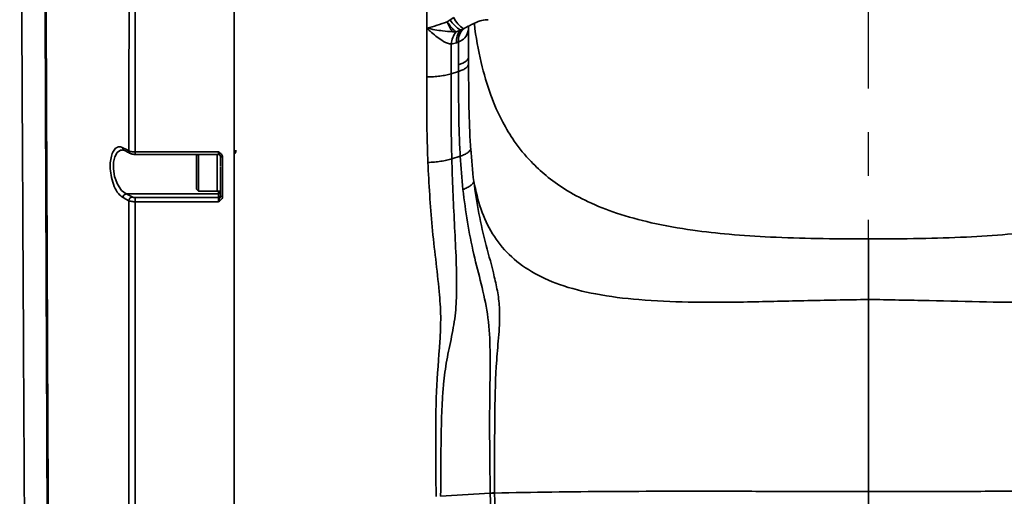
# Model space of a CAD drawing. Header units: millimetres. Extents: x -7686 to -856, y -458 to 6140.
# Tile 12 of 102: x -6914 to -6771, y 3931 to 4000. Entities that reach past the tile are written whole.
import ezdxf

# ---------------------------------------------------------------- set-up
doc = ezdxf.new("R2010")
doc.units = ezdxf.units.MM
doc.header["$LTSCALE"] = 5
doc.linetypes.add('CENTER', pattern=[10.16, 6.35, -1.27, 1.27, -1.27])

msp = doc.modelspace()

# ---------------------------------------------------------------- linework, layer by layer
at = {"color": 4, "linetype": 'CENTER'}
msp.add_line((-6790.949, 3278.593), (-6790.949, 4227.285), dxfattribs=at)
at = {"linetype": 'Continuous', "lineweight": 35}
for p, q in [((-6852.073, 3999.438), (-6851.635, 3999.728)), ((-6851.635, 3999.728), (-6851.109, 4000.052)), ((-6855.02, 3991.459), (-6855.02, 3998.527)), ((-6850.115, 3998.235), (-6850.754, 3997.972)), ((-6849.701, 3998.454), (-6850.115, 3998.235)), ((-6849.035, 3998.812), (-6849.701, 3998.454)), ((-6851.485, 3996.236), (-6851.485, 3991.916)), ((-6850.414, 3996.534), (-6850.716, 3996.421)), ((-6848.949, 3994.339), (-6848.949, 3993.354)), ((-6851.485, 3991.916), (-6850.414, 3992.25)), ((-6897.328, 3980.572), (-6885.249, 3980.572)), ((-6897.328, 3980.212), (-6897.328, 3980.572)), ((-6897.328, 3980.212), (-6885.249, 3980.212)), ((-6888.316, 3980.212), (-6888.449, 3980.078)), ((-6888.449, 3975.178), (-6888.449, 3980.078)), ((-6888.149, 3980.212), (-6888.149, 3974.878)), ((-6885.449, 3980.212), (-6885.449, 3974.878)), ((-6885.449, 3978.467), (-6885.449, 3980.212)), ((-6885.249, 3980.212), (-6885.249, 3980.572)), ((-6884.949, 3978.536), (-6884.949, 3979.912)), ((-6851.394, 3979.565), (-6850.164, 3979.956)), ((-6885.449, 3974.878), (-6885.449, 3978.467)), ((-6884.949, 3974.878), (-6884.949, 3978.467)), ((-6884.949, 3974.182), (-6884.949, 3975.456)), ((-6898.639, 3974.489), (-6897.778, 3974.04)), ((-6885.249, 3974.489), (-6898.639, 3974.489)), ((-6897.33, 3973.357), (-6897.33, 3973.968)), ((-6897.33, 3973.968), (-6885.249, 3973.968)), ((-6888.449, 3975.178), (-6888.149, 3974.878)), ((-6888.149, 3974.878), (-6885.449, 3974.878)), ((-6885.449, 3974.878), (-6884.949, 3974.878)), ((-6885.249, 3974.489), (-6885.249, 3974.878)), ((-6885.249, 3973.968), (-6885.249, 3974.489)), ((-6885.249, 3973.357), (-6885.249, 3973.968)), ((-6885.249, 3973.357), (-6897.33, 3973.357)), ((-6845.767, 3931.078), (-6845.193, 3931.164)), ((-6845.193, 3931.1), (-6845.104, 3928.76)), ((-6853.011, 3930.629), (-6845.822, 3931.07)), ((-6845.72, 3928.674), (-6845.826, 3931.07)), ((-6845.766, 3931.078), (-6845.823, 3931.071))]:
    msp.add_line(p, q, dxfattribs=at)
at = {"linetype": 'Continuous', "lineweight": 35, "flags": 128}
for points in [[(-6850.414, 3993.226), (-6850.084, 3993.34), (-6849.792, 3993.464), (-6849.54, 3993.597), (-6849.33, 3993.737), (-6849.165, 3993.882), (-6849.045, 3994.032), (-6848.973, 3994.185), (-6848.949, 3994.339)], [(-6899.113, 3981.189), (-6898.671, 3980.957), (-6898.225, 3980.723)], [(-6899.149, 3980.831), (-6899.46, 3980.823), (-6899.937, 3980.475), (-6900.271, 3979.879), (-6900.459, 3979.087), (-6900.484, 3978.125), (-6900.311, 3977.024), (-6899.906, 3975.908), (-6899.312, 3975.006), (-6898.639, 3974.489), (-6898.639, 3974.489)], [(-6884.949, 3979.912), (-6884.944, 3979.896), (-6884.926, 3979.88), (-6884.899, 3979.866), (-6884.861, 3979.853), (-6884.816, 3979.843), (-6884.764, 3979.836), (-6884.708, 3979.831), (-6884.649, 3979.829)], [(-6898.226, 3973.5), (-6898.67, 3973.732), (-6899.087, 3973.949)], [(-6845.187, 3931.164), (-6845.187, 3931.131), (-6845.187, 3931.099)]]:
    msp.add_lwpolyline(points, dxfattribs=at)
at = {"linetype": 'Continuous', "lineweight": 35}
for centre, radius, start, end in [((-6847.71, 4002.205), 4.642, 212.25869, 238.79373), ((-6847.244, 4002.04), 4.347, 207.22401, 235.58167), ((-6848.264, 3996.615), 2.459, 138.81153, 184.52502), ((-6848.114, 3996.773), 2.312, 133.33211, 185.93949), ((-6848.46, 3995.985), 3.035, 139.10515, 175.25509), ((-6898.691, 3981.176), 0.422, 178.21997, 240.80847), ((-6897.802, 3980.71), 0.423, 178.29203, 239.95288), ((-6885.249, 3979.912), 0.3, 0, 90), ((-6898.543, 3973.954), 0.544, 100.14415, 180.47275), ((-6897.682, 3973.505), 0.544, 100.14849, 180.50599), ((-6885.244, 3974.784), 0.295, 269.02424, 358.98981), ((-6885.244, 3974.263), 0.295, 269.02424, 358.98981), ((-6884.719, 3974.452), 0.355, 229.5766, 281.37468), ((-6846.974, 3969.687), 38.628, 271.79079, 272.6483)]:
    msp.add_arc(centre, radius, start, end, dxfattribs=at)
for points, knots in [([(-6914.08, 4087.422), (-6914.065, 4080.248), (-6914.034, 4065.886), (-6913.961, 4044.015), (-6913.872, 4021.898), (-6913.769, 3999.536), (-6913.656, 3976.962), (-6913.536, 3954.197), (-6913.414, 3931.272), (-6913.334, 3915.907), (-6913.294, 3908.217)], [0, 0, 0, 0, 0.1243684, 0.248996, 0.3738114, 0.4987673, 0.6238422, 0.7490428, 0.8744058, 1, 1, 1, 1]), ([(-6910.015, 3906.852), (-6910.015, 3906.852), (-6910.029, 3910.483), (-6910.057, 3917.744), (-6910.108, 3930.46), (-6910.167, 3944.981), (-6910.233, 3961.278), (-6910.298, 3977.497), (-6910.359, 3993.564), (-6910.416, 4009.445), (-6910.468, 4025.14), (-6910.514, 4040.689), (-6910.557, 4057.641), (-6910.581, 4069.305), (-6910.591, 4075.853), (-6910.591, 4075.853)], [0, 0, 0, 0, 0.00000034, 0.06209124, 0.12423473, 0.21804147, 0.31200873, 0.40642899, 0.5009867, 0.59474284, 0.68860993, 0.78278334, 0.87704757, 0.99999966, 1, 1, 1, 1]), ([(-6910.479, 4075.702), (-6910.465, 4069.126), (-6910.438, 4055.849), (-6910.373, 4035.455), (-6910.297, 4014.64), (-6910.212, 3993.511), (-6910.124, 3972.098), (-6910.034, 3950.436), (-6909.944, 3928.667), (-6909.884, 3914.085), (-6909.855, 3906.833)], [0, 0, 0, 0, 0.12299, 0.2483484, 0.3737567, 0.4990973, 0.6246492, 0.7502758, 0.8758029, 1, 1, 1, 1]), ([(-6882.949, 3905.618), (-6882.949, 3911.63), (-6882.949, 3923.587), (-6882.949, 3941.256), (-6882.949, 3958.517), (-6882.949, 3975.278), (-6882.949, 3991.119), (-6882.949, 4006.012), (-6882.949, 4020.109), (-6882.949, 4031.311), (-6882.949, 4039.824), (-6882.949, 4045.621), (-6882.949, 4050.094), (-6882.949, 4053.335), (-6882.949, 4055.334), (-6882.949, 4057.297), (-6882.949, 4059.357), (-6882.949, 4061.53), (-6882.949, 4063.603), (-6882.949, 4064.864), (-6882.949, 4065.397)], [0, 0, 0, 0, 0.1073647, 0.2135313, 0.3175364, 0.4200952, 0.5206958, 0.6119609, 0.7014227, 0.7914039, 0.8305763, 0.8692176, 0.9061942, 0.9195053, 0.9337737, 0.946017, 0.9586452, 0.974862, 0.9893647, 1, 1, 1, 1]), ([(-6882.949, 4065.397), (-6882.949, 4064.439), (-6882.949, 4062.199), (-6882.949, 4058.986), (-6882.949, 4055.59), (-6882.949, 4052.449), (-6882.949, 4049.269), (-6882.949, 4046.136), (-6882.949, 4038.154), (-6882.949, 4027.555), (-6882.949, 4014.224), (-6882.949, 4003.033), (-6882.949, 3990.09), (-6882.949, 3975.282), (-6882.949, 3958.515), (-6882.949, 3941.262), (-6882.949, 3923.585), (-6882.949, 3911.634), (-6882.949, 3905.618)], [0, 0, 0, 0, 0.0191114, 0.0446613, 0.0641031, 0.0868489, 0.1072347, 0.127403, 0.1490864, 0.2655152, 0.3358788, 0.4070913, 0.4793045, 0.5799839, 0.6823278, 0.786562, 0.8925736, 1, 1, 1, 1]), ([(-6898.225, 3980.723), (-6898.224, 3983.294), (-6898.223, 3990.937), (-6898.221, 4003.494), (-6898.218, 4018.31), (-6898.214, 4032.919), (-6898.212, 4042.511), (-6898.21, 4047.309)], [0, 0, 0, 0, 0.1120448, 0.3330718, 0.5545645, 0.7771639, 1, 1, 1, 1]), ([(-6897.293, 4047.025), (-6897.296, 4042.269), (-6897.302, 4032.753), (-6897.311, 4018.214), (-6897.319, 4003.396), (-6897.324, 3990.806), (-6897.327, 3983.137), (-6897.328, 3980.572)], [0, 0, 0, 0, 0.2213307, 0.4428415, 0.6652115, 0.8880304, 1, 1, 1, 1]), ([(-6855.02, 3998.527), (-6855.02, 4003.208), (-6855.02, 4012.498), (-6855.02, 4026.074), (-6855.02, 4034.911), (-6855.02, 4039.303)], [0, 0, 0, 0, 0.33802765, 0.67094748, 1, 1, 1, 1]), ([(-6732.949, 4018.61), (-6732.949, 4017.879), (-6732.949, 4016.475), (-6732.959, 4014.036), (-6732.989, 4011.537), (-6733.049, 4008.996), (-6733.148, 4006.457), (-6733.297, 4003.945), (-6733.502, 4001.5), (-6733.893, 3998.03), (-6734.622, 3993.762), (-6735.998, 3988.984), (-6737.662, 3985.177), (-6739.626, 3981.934), (-6741.75, 3979.33), (-6744.241, 3977.023), (-6746.997, 3975.043), (-6750.419, 3973.192), (-6754.619, 3971.543), (-6759.714, 3970.162), (-6765.194, 3969.208), (-6770.975, 3968.575), (-6776.972, 3968.191), (-6783.707, 3967.985), (-6788.449, 3967.967), (-6790.949, 3967.959)], [0, 0, 0, 0, 0.0382298, 0.0733878, 0.1057522, 0.1356589, 0.1635177, 0.1898183, 0.2151204, 0.2394549, 0.2983821, 0.3493577, 0.3935778, 0.4270095, 0.4668689, 0.497559, 0.5322825, 0.5720446, 0.6181579, 0.6721721, 0.7357645, 0.790762, 0.8527572, 0.9223414, 1, 1, 1, 1]), ([(-6849.016, 3998.776), (-6848.807, 3998.896), (-6848.256, 3999.212), (-6847.374, 3999.583), (-6846.581, 3999.766), (-6846.18, 3999.75), (-6846.114, 3999.748)], [0, 0, 0, 0, 0.2334454, 0.616787, 0.9371131, 1, 1, 1, 1]), ([(-6855.02, 3998.527), (-6855.015, 3998.529), (-6854.516, 3998.663), (-6853.516, 3998.917), (-6852.554, 3999.264), (-6852.073, 3999.438)], [0, 0, 0, 0, 0.0049921, 0.5018763, 1, 1, 1, 1]), ([(-6851.304, 3998.01), (-6851.77, 3998.042), (-6852.594, 3998.099), (-6853.854, 3998.297), (-6854.624, 3998.444), (-6855.014, 3998.526), (-6855.02, 3998.527)], [0, 0, 0, 0, 0.3910427, 0.6915322, 0.9952735, 1, 1, 1, 1]), ([(-6851.485, 3996.236), (-6851.572, 3996.243), (-6852.015, 3996.279), (-6853.06, 3996.836), (-6854.143, 3997.725), (-6854.861, 3998.38), (-6855.017, 3998.524), (-6855.02, 3998.527)], [0, 0, 0, 0, 0.0764787, 0.3878473, 0.8674811, 0.9971151, 1, 1, 1, 1]), ([(-6851.304, 3998.01), (-6851.42, 3998.193), (-6851.652, 3998.56), (-6851.933, 3999.145), (-6852.073, 3999.438)], [0, 0, 0, 0, 0.4995537, 1, 1, 1, 1]), ([(-6850.754, 3997.972), (-6850.839, 3998.033), (-6851.008, 3998.156), (-6851.334, 3998.494), (-6851.693, 3998.919), (-6851.947, 3999.265), (-6852.073, 3999.438)], [0, 0, 0, 0, 0.2508764, 0.5003882, 0.7505824, 1, 1, 1, 1]), ([(-6848.949, 3998.751), (-6848.995, 3998.338), (-6849.084, 3997.525), (-6849.724, 3996.856), (-6850.256, 3996.607), (-6850.414, 3996.534)], [0, 0, 0, 0, 0.4222477, 0.8291877, 1, 1, 1, 1]), ([(-6848.949, 3998.751), (-6848.949, 3998.229), (-6848.949, 3996.761), (-6848.949, 3995.287), (-6848.949, 3994.339)], [0, 0, 0, 0, 0.35617, 1, 1, 1, 1]), ([(-6790.949, 3967.959), (-6793.45, 3967.967), (-6798.191, 3967.985), (-6804.927, 3968.191), (-6810.923, 3968.575), (-6816.705, 3969.208), (-6822.185, 3970.162), (-6827.28, 3971.543), (-6831.48, 3973.192), (-6834.902, 3975.043), (-6837.658, 3977.023), (-6840.149, 3979.33), (-6842.273, 3981.934), (-6844.236, 3985.177), (-6845.903, 3988.983), (-6847.265, 3993.763), (-6847.907, 3997.284), (-6848.124, 3999.2), (-6848.128, 3999.231)], [0, 0, 0, 0, 0.1019777, 0.1933524, 0.2747616, 0.3469818, 0.4304883, 0.5014173, 0.5619712, 0.6141849, 0.6597822, 0.700083, 0.7524245, 0.7963254, 0.8543933, 0.921332, 0.9987125, 1, 1, 1, 1]), ([(-6850.754, 3997.972), (-6850.842, 3997.969), (-6851.017, 3997.963), (-6851.208, 3997.994), (-6851.304, 3998.01)], [0, 0, 0, 0, 0.499907, 1, 1, 1, 1]), ([(-6850.716, 3996.421), (-6850.722, 3996.419), (-6850.978, 3996.326), (-6851.234, 3996.28), (-6851.485, 3996.236)], [0, 0, 0, 0, 0.0218755, 1, 1, 1, 1]), ([(-6850.414, 3993.226), (-6850.414, 3994.164), (-6850.414, 3995.268), (-6850.414, 3996.369), (-6850.414, 3996.534)], [0, 0, 0, 0, 0.8503882, 1, 1, 1, 1]), ([(-6850.414, 3992.25), (-6850.414, 3992.25), (-6850.414, 3992.575), (-6850.414, 3992.901), (-6850.414, 3993.226)], [0, 0, 0, 0, 0.0000584, 1, 1, 1, 1]), ([(-6848.949, 3993.354), (-6848.949, 3993.074), (-6848.948, 3990.965), (-6848.926, 3987.018), (-6848.79, 3983.184), (-6848.66, 3981.193), (-6848.65, 3981.046)], [0, 0, 0, 0, 0.068607, 0.5174809, 0.9644633, 1, 1, 1, 1]), ([(-6854.867, 3979.048), (-6854.916, 3980.606), (-6855.015, 3983.723), (-6855.022, 3987.858), (-6855.021, 3990.43), (-6855.02, 3991.459)], [0, 0, 0, 0, 0.3751198, 0.7500691, 1, 1, 1, 1]), ([(-6851.485, 3991.916), (-6851.486, 3990.883), (-6851.49, 3988.314), (-6851.491, 3984.199), (-6851.441, 3981.107), (-6851.394, 3979.565), (-6851.394, 3979.565)], [0, 0, 0, 0, 0.2524046, 0.6279517, 0.9999953, 1, 1, 1, 1]), ([(-6850.164, 3979.956), (-6850.164, 3979.956), (-6850.172, 3980.103), (-6850.286, 3982.094), (-6850.4, 3985.922), (-6850.413, 3989.867), (-6850.414, 3991.972), (-6850.414, 3992.25), (-6850.414, 3992.25)], [0, 0, 0, 0, 0.0000047, 0.0358076, 0.4843428, 0.9318668, 0.9999953, 1, 1, 1, 1]), ([(-6899.087, 3973.949), (-6899.315, 3974.116), (-6899.773, 3974.45), (-6900.369, 3975.509), (-6900.782, 3976.798), (-6900.963, 3978.114), (-6900.937, 3979.273), (-6900.74, 3980.221), (-6900.392, 3980.926), (-6899.903, 3981.327), (-6899.45, 3981.345), (-6899.178, 3981.219), (-6899.113, 3981.189)], [0, 0, 0, 0, 0.1238623, 0.2479687, 0.3640574, 0.4673812, 0.5613647, 0.6527465, 0.747748, 0.85092, 0.9645244, 1, 1, 1, 1]), ([(-6899.145, 3980.87), (-6899.136, 3980.873), (-6899.075, 3980.892), (-6898.974, 3980.838), (-6898.888, 3980.792)], [0, 0, 0, 0, 0.1477238, 1, 1, 1, 1]), ([(-6898.897, 3980.808), (-6898.69, 3980.699), (-6898.394, 3980.543), (-6898.097, 3980.388), (-6898.008, 3980.341)], [0, 0, 0, 0, 0.6999997, 1, 1, 1, 1]), ([(-6898.225, 3980.723), (-6898.165, 3980.697), (-6898.046, 3980.645), (-6897.759, 3980.594), (-6897.507, 3980.574), (-6897.361, 3980.573), (-6897.328, 3980.572)], [0, 0, 0, 0, 0.3030777, 0.6061733, 0.9092356, 1, 1, 1, 1]), ([(-6898.007, 3980.356), (-6897.959, 3980.328), (-6897.84, 3980.26), (-6897.617, 3980.228), (-6897.425, 3980.208), (-6897.328, 3980.212), (-6897.327, 3980.212)], [0, 0, 0, 0, 0.2493036, 0.6143253, 0.9980811, 1, 1, 1, 1]), ([(-6885.249, 3980.572), (-6885.248, 3980.572), (-6885.131, 3980.507), (-6884.935, 3980.396), (-6884.729, 3980.163), (-6884.655, 3979.969), (-6884.65, 3979.856), (-6884.649, 3979.829)], [0, 0, 0, 0, 0.00476469, 0.39414643, 0.65543272, 0.91867211, 1, 1, 1, 1]), ([(-6884.949, 3979.912), (-6884.953, 3979.945), (-6884.961, 3980.02), (-6885.031, 3980.143), (-6885.129, 3980.274), (-6885.2, 3980.438), (-6885.24, 3980.546), (-6885.249, 3980.571), (-6885.249, 3980.572)], [0, 0, 0, 0, 0.1286901, 0.2898029, 0.5927399, 0.909014, 0.9947167, 1, 1, 1, 1]), ([(-6884.649, 3979.829), (-6884.649, 3978.877), (-6884.649, 3976.972), (-6884.649, 3975.06), (-6884.649, 3974.104)], [0, 0, 0, 0, 0.5000152, 1, 1, 1, 1]), ([(-6882.949, 3980.263), (-6882.947, 3980.264), (-6882.894, 3980.3), (-6882.815, 3980.409), (-6882.719, 3980.597), (-6882.706, 3980.75), (-6882.699, 3980.83)], [0, 0, 0, 0, 0.0109666, 0.3042289, 0.6352372, 1, 1, 1, 1]), ([(-6850.164, 3979.956), (-6849.948, 3980.038), (-6849.516, 3980.202), (-6849.055, 3980.477), (-6848.738, 3980.762), (-6848.68, 3980.952), (-6848.65, 3981.046)], [0, 0, 0, 0, 0.2499999, 0.4999998, 0.7499999, 1, 1, 1, 1]), ([(-6849.77, 3975.115), (-6849.919, 3976.729), (-6850.069, 3978.342), (-6850.164, 3979.956), (-6850.164, 3979.956)], [0, 0, 0, 0, 0.9999883, 1, 1, 1, 1]), ([(-6848.65, 3981.046), (-6848.524, 3979.455), (-6848.399, 3977.864), (-6848.198, 3976.276), (-6848.198, 3976.276)], [0, 0, 0, 0, 0.9999879, 1, 1, 1, 1]), ([(-6853.68, 3930.624), (-6853.687, 3933.162), (-6853.7, 3938.24), (-6853.723, 3945.737), (-6853.174, 3951.872), (-6852.93, 3956.708), (-6853.348, 3962.272), (-6854.367, 3969.705), (-6854.7, 3975.932), (-6854.867, 3979.048)], [0, 0, 0, 0, 0.1550507, 0.3101986, 0.4593915, 0.5341091, 0.6088693, 0.8042999, 1, 1, 1, 1]), ([(-6851.394, 3979.565), (-6851.394, 3979.565), (-6851.299, 3976.469), (-6851.046, 3970.223), (-6850.586, 3962.743), (-6850.796, 3957.234), (-6851.381, 3953.787), (-6852.159, 3950.382), (-6852.537, 3947.706), (-6852.855, 3943.664), (-6852.982, 3938.239), (-6853, 3933.17), (-6853.007, 3930.63), (-6853.007, 3930.63)], [0, 0, 0, 0, 0.00000119, 0.19310765, 0.38682651, 0.45730771, 0.52774083, 0.59877791, 0.66974396, 0.69220161, 0.84596258, 0.9999988, 1, 1, 1, 1]), ([(-6849.77, 3975.115), (-6849.555, 3975.207), (-6849.124, 3975.392), (-6848.652, 3975.688), (-6848.317, 3975.988), (-6848.237, 3976.18), (-6848.198, 3976.277)], [0, 0, 0, 0, 0.2500001, 0.5000001, 0.7500001, 1, 1, 1, 1]), ([(-6790.949, 3959.179), (-6794.067, 3959.123), (-6800.105, 3959.016), (-6808.814, 3958.783), (-6816.805, 3958.745), (-6823.979, 3959.042), (-6830.275, 3959.807), (-6835.578, 3961.132), (-6839.886, 3963.067), (-6843.219, 3965.593), (-6845.658, 3968.709), (-6847.334, 3972.325), (-6847.902, 3974.923), (-6848.198, 3976.276)], [0, 0, 0, 0, 0.1360724, 0.2635359, 0.3802316, 0.4847493, 0.5767633, 0.6574091, 0.725662, 0.7902342, 0.8554357, 0.9247489, 1, 1, 1, 1]), ([(-6848.198, 3976.276), (-6847.973, 3974.738), (-6847.521, 3971.652), (-6846.437, 3967.064), (-6845.375, 3963.237), (-6844.69, 3960.144), (-6844.363, 3957.335), (-6844.555, 3954.073), (-6845.034, 3949.111), (-6845.191, 3941.476), (-6845.188, 3935.076), (-6845.187, 3931.164)], [0, 0, 0, 0, 0.104564, 0.2098907, 0.3122192, 0.364475, 0.4166618, 0.497279, 0.5780177, 0.7420828, 1, 1, 1, 1]), ([(-6733.701, 3976.276), (-6734.017, 3974.845), (-6734.622, 3972.103), (-6736.468, 3968.303), (-6739.2, 3965.074), (-6742.953, 3962.528), (-6747.68, 3960.704), (-6753.201, 3959.561), (-6759.452, 3958.948), (-6766.377, 3958.738), (-6774.019, 3958.805), (-6782.289, 3959.028), (-6788.005, 3959.128), (-6790.949, 3959.179)], [0, 0, 0, 0, 0.0796096, 0.1526208, 0.2214047, 0.2903404, 0.3645568, 0.4482398, 0.537995, 0.6389105, 0.7505044, 0.8714855, 1, 1, 1, 1]), ([(-6897.778, 3974.04), (-6897.77, 3974.036), (-6897.736, 3974.02), (-6897.648, 3973.995), (-6897.499, 3973.973), (-6897.386, 3973.97), (-6897.33, 3973.968)], [0, 0, 0, 0, 0.0884905, 0.3923272, 0.6961636, 1, 1, 1, 1]), ([(-6884.949, 3974.182), (-6884.953, 3974.144), (-6884.961, 3974.057), (-6885.031, 3973.895), (-6885.129, 3973.698), (-6885.2, 3973.496), (-6885.24, 3973.383), (-6885.249, 3973.358), (-6885.249, 3973.357)], [0, 0, 0, 0, 0.1286902, 0.2898034, 0.5927406, 0.9090139, 0.9947168, 1, 1, 1, 1]), ([(-6884.649, 3974.104), (-6884.656, 3974.039), (-6884.669, 3973.902), (-6884.786, 3973.689), (-6884.973, 3973.516), (-6885.144, 3973.416), (-6885.23, 3973.368), (-6885.248, 3973.358), (-6885.249, 3973.357)], [0, 0, 0, 0, 0.1966122, 0.4111246, 0.7106256, 0.9400352, 0.9952382, 1, 1, 1, 1]), ([(-6845.822, 3931.07), (-6845.822, 3931.07), (-6845.853, 3935.006), (-6845.952, 3940.508), (-6845.837, 3947.601), (-6845.789, 3952.349), (-6846.104, 3957.016), (-6847.1, 3961.469), (-6848.275, 3965.853), (-6849.182, 3970.405), (-6849.574, 3973.545), (-6849.77, 3975.115)], [0, 0, 0, 0, 0.0000013, 0.2639788, 0.3700792, 0.4761675, 0.5819094, 0.6814262, 0.7811612, 0.8905733, 1, 1, 1, 1]), ([(-6898.227, 3915.358), (-6898.226, 3921.73), (-6898.225, 3934.494), (-6898.228, 3953.929), (-6898.226, 3966.835), (-6898.226, 3973.5)], [0, 0, 0, 0, 0.3253112, 0.6515638, 1, 1, 1, 1]), ([(-6897.33, 3973.357), (-6897.442, 3973.36), (-6897.667, 3973.366), (-6897.966, 3973.41), (-6898.142, 3973.46), (-6898.21, 3973.493), (-6898.226, 3973.5)], [0, 0, 0, 0, 0.3038365, 0.607673, 0.9115095, 1, 1, 1, 1]), ([(-6897.33, 3973.357), (-6897.332, 3966.703), (-6897.335, 3953.841), (-6897.332, 3934.446), (-6897.335, 3921.711), (-6897.336, 3915.334)], [0, 0, 0, 0, 0.3485476, 0.673785, 1, 1, 1, 1]), ([(-6790.949, 3959.179), (-6790.949, 3960.1), (-6790.949, 3962.034), (-6790.949, 3964.141), (-6790.949, 3965.847), (-6790.949, 3967.051), (-6790.949, 3967.81), (-6790.949, 3967.909), (-6790.949, 3967.958)], [0, 0, 0, 0, 0.1371823, 0.2878059, 0.4515277, 0.6266765, 0.8106186, 1, 1, 1, 1]), ([(-6790.949, 3931.319), (-6790.949, 3932.818), (-6790.949, 3935.777), (-6790.949, 3940.172), (-6790.949, 3944.451), (-6790.949, 3948.62), (-6790.949, 3952.576), (-6790.949, 3956.247), (-6790.949, 3958.177), (-6790.949, 3959.179)], [0, 0, 0, 0, 0.1472399, 0.2908093, 0.4288567, 0.5622578, 0.7009935, 0.8448565, 1, 1, 1, 1]), ([(-6845.187, 3931.097), (-6842.423, 3931.152), (-6836.92, 3931.261), (-6828.47, 3931.336), (-6819.603, 3931.367), (-6810.308, 3931.359), (-6800.623, 3931.33), (-6794.164, 3931.323), (-6790.949, 3931.319)], [0, 0, 0, 0, 0.1559104, 0.3104562, 0.4652711, 0.6442145, 0.8229466, 1, 1, 1, 1]), ([(-6790.949, 3931.319), (-6787.735, 3931.323), (-6781.276, 3931.33), (-6771.59, 3931.359), (-6762.296, 3931.367), (-6753.429, 3931.336), (-6744.978, 3931.261), (-6739.475, 3931.152), (-6736.712, 3931.097)], [0, 0, 0, 0, 0.1770534, 0.3557855, 0.5347289, 0.6895438, 0.8440896, 1, 1, 1, 1]), ([(-6790.949, 3867.537), (-6790.949, 3870.392), (-6790.949, 3876.101), (-6790.949, 3885.028), (-6790.949, 3894.037), (-6790.949, 3904.8), (-6790.949, 3917.251), (-6790.949, 3926.63), (-6790.949, 3931.319)], [0, 0, 0, 0, 0.1399505, 0.2799234, 0.4199176, 0.5599313, 0.7799456, 1, 1, 1, 1])]:
    msp.add_open_spline(points, degree=3, knots=knots, dxfattribs=at)
for points in [[(-6850.414, 3992.25), (-6850.195, 3992.326), (-6849.758, 3992.479), (-6849.304, 3992.753), (-6849.005, 3993.047), (-6848.968, 3993.252), (-6848.949, 3993.354)], [(-6851.485, 3991.916), (-6851.729, 3991.847), (-6852.219, 3991.711), (-6853.096, 3991.569), (-6854.038, 3991.476), (-6854.693, 3991.464), (-6855.02, 3991.459)], [(-6851.394, 3979.565), (-6851.636, 3979.498), (-6852.121, 3979.364), (-6852.984, 3979.212), (-6853.907, 3979.099), (-6854.547, 3979.065), (-6854.867, 3979.048)]]:
    msp.add_open_spline(points, degree=3, dxfattribs=at)

doc.saveas('drawing.dxf')
